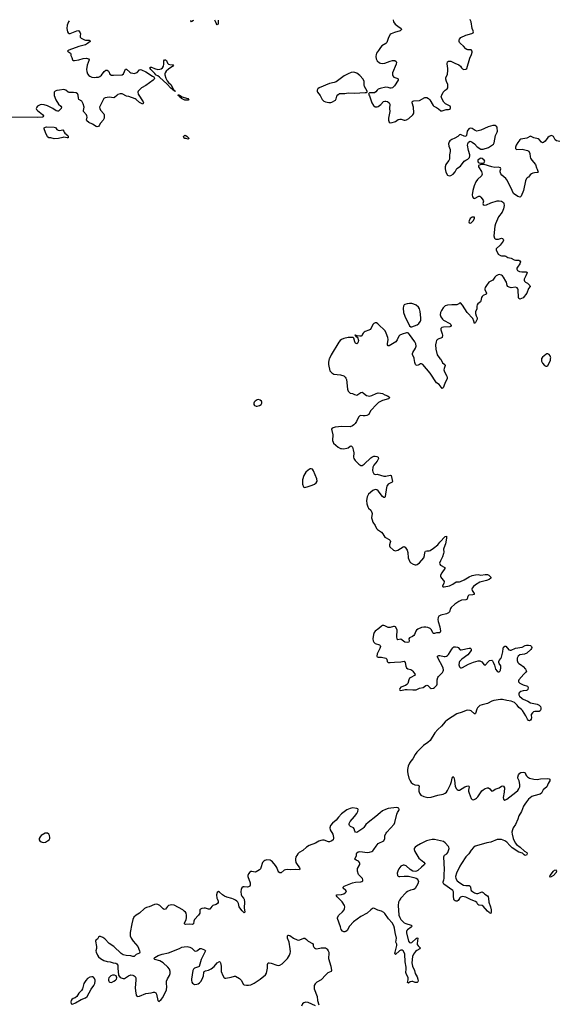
# Model space of a CAD drawing. Header units: inches. Extents: x 1954800 to 2060275, y 904969 to 1016298.
# Tile 75 of 77: x 2036953 to 2046903, y 998042 to 1016272. Entities that reach past the tile are written whole.
import ezdxf

# ---------------------------------------------------------------- set-up
doc = ezdxf.new("R2010")
doc.units = ezdxf.units.IN
doc.header["$MEASUREMENT"] = 0
for name, color, linetype in [('C0030', 7, 'Continuous'), ('C0031', 7, 'Continuous'), ('C0040', 7, 'Continuous'), ('C0041', 7, 'Continuous'), ('C0939', 7, 'Continuous'), ('C0949', 7, 'Continuous')]:
    doc.layers.add(name, color=color, linetype=linetype)

msp = doc.modelspace()

# ---------------------------------------------------------------- linework, layer by layer
at = {"layer": 'C0030', "color": 6, "elevation": 500}
msp.add_lwpolyline([(2037450, 1001213), (2037427, 1001210), (2037353, 1001170), (2037330, 1001143), (2037315, 1001110), (2037315, 1001090), (2037325, 1001070), (2037350, 1001048), (2037390, 1001036), (2037430, 1001042), (2037470, 1001066), (2037496, 1001090), (2037510, 1001110), (2037513, 1001130), (2037506, 1001170), (2037494, 1001190), (2037470, 1001208)], close=True, dxfattribs=at)
at = {"layer": 'C0031', "color": 6, "elevation": 400}
for points in [[(2037871, 1016253), (2037854, 1016230), (2037830, 1016173), (2037823, 1016110), (2037836, 1016050), (2037850, 1016030), (2037870, 1016019), (2037890, 1016017), (2038010, 1016067), (2038030, 1016070), (2038045, 1016065), (2038074, 1016030), (2038080, 1016010), (2038070, 1015970), (2038070, 1015950), (2038094, 1015930), (2038150, 1015899), (2038170, 1015893), (2038241, 1015890), (2038258, 1015878), (2038260, 1015870), (2038210, 1015830), (2038170, 1015806), (2038050, 1015775), (2037860, 1015710), (2037850, 1015702), (2037841, 1015690), (2037891, 1015651), (2037899, 1015639), (2037902, 1015630), (2037898, 1015610), (2037917, 1015570), (2037929, 1015529), (2037950, 1015516), (2037970, 1015517), (2038049, 1015529), (2038130, 1015555), (2038190, 1015557), (2038228, 1015548), (2038241, 1015530), (2038205, 1015430), (2038191, 1015350), (2038194, 1015310), (2038209, 1015270), (2038230, 1015241), (2038250, 1015224), (2038290, 1015208), (2038330, 1015203), (2038370, 1015205), (2038410, 1015210), (2038439, 1015221), (2038470, 1015243), (2038517, 1015310), (2038550, 1015337), (2038570, 1015338), (2038590, 1015327), (2038605, 1015310), (2038624, 1015264), (2038650, 1015247), (2038690, 1015242), (2038848, 1015252), (2038877, 1015270), (2038910, 1015358), (2038930, 1015356), (2038990, 1015298), (2039010, 1015288), (2039050, 1015279), (2039070, 1015278), (2039110, 1015286), (2039130, 1015297), (2039170, 1015344), (2039190, 1015350), (2039210, 1015346), (2039290, 1015306), (2039410, 1015226), (2039435, 1015215), (2039444, 1015204), (2039446, 1015190), (2039442, 1015170), (2039421, 1015150), (2039290, 1015056), (2039206, 1015010), (2039147, 1014950), (2039141, 1014930), (2039149, 1014890), (2039238, 1014750), (2039242, 1014730), (2039232, 1014708), (2039170, 1014736), (2039112, 1014792), (2039090, 1014805), (2038972, 1014848), (2038930, 1014858), (2038850, 1014898), (2038810, 1014898), (2038770, 1014884), (2038749, 1014871), (2038710, 1014832), (2038693, 1014827), (2038610, 1014839), (2038533, 1014827), (2038510, 1014812), (2038446, 1014690), (2038433, 1014650), (2038436, 1014630), (2038450, 1014594), (2038511, 1014530), (2038518, 1014510), (2038515, 1014450), (2038501, 1014410), (2038450, 1014356), (2038427, 1014313), (2038410, 1014294), (2038390, 1014290), (2038370, 1014294), (2038298, 1014338), (2038230, 1014368), (2038198, 1014398), (2038192, 1014410), (2038201, 1014470), (2038198, 1014490), (2038189, 1014510), (2038137, 1014570), (2038134, 1014590), (2038145, 1014650), (2038130, 1014712), (2038103, 1014763), (2038050, 1014797), (2038042, 1014822), (2038035, 1014875), (2038030, 1014890), (2038021, 1014901), (2037996, 1014916), (2037950, 1014926), (2037870, 1014922), (2037850, 1014928), (2037810, 1014965), (2037790, 1014975), (2037770, 1014978), (2037691, 1014969), (2037641, 1014959), (2037612, 1014948), (2037593, 1014927), (2037590, 1014910), (2037593, 1014870), (2037623, 1014790), (2037671, 1014710), (2037714, 1014670), (2037725, 1014650), (2037722, 1014630), (2037670, 1014580), (2037650, 1014577), (2037630, 1014585), (2037569, 1014630), (2037470, 1014674), (2037407, 1014693), (2037350, 1014699), (2037330, 1014695), (2037284, 1014670), (2037268, 1014652), (2037261, 1014630), (2037267, 1014610), (2037281, 1014590), (2037374, 1014514), (2037393, 1014490), (2037389, 1014471), (2037373, 1014467), (2037290, 1014463), (2035790, 1014471)], [(2040000, 1014789), (2039950, 1014810), (2039903, 1014850), (2039900, 1014860), (2039887, 1014870), (2039890, 1014884), (2039895, 1014875), (2039910, 1014874), (2039963, 1014843), (2040000, 1014831)], [(2040000, 1014077), (2039998, 1014078), (2039987, 1014107), (2039990, 1014116), (2040000, 1014124)]]:
    msp.add_lwpolyline(points, dxfattribs=at)
for points in [[(2039829, 1014949), (2039810, 1014949), (2039805, 1014965), (2039790, 1014968), (2039782, 1014982), (2039750, 1015007), (2039681, 1015081), (2039541, 1015210), (2039510, 1015233), (2039482, 1015242), (2039471, 1015251), (2039457, 1015277), (2039381, 1015350), (2039368, 1015370), (2039369, 1015391), (2039390, 1015392), (2039446, 1015366), (2039510, 1015349), (2039550, 1015353), (2039570, 1015361), (2039598, 1015382), (2039615, 1015410), (2039623, 1015450), (2039620, 1015510), (2039632, 1015528), (2039650, 1015527), (2039670, 1015516), (2039689, 1015470), (2039709, 1015449), (2039730, 1015441), (2039795, 1015435), (2039800, 1015430), (2039785, 1015410), (2039705, 1015355), (2039664, 1015316), (2039646, 1015290), (2039639, 1015270), (2039638, 1015250), (2039657, 1015190), (2039682, 1015142), (2039709, 1015109), (2039753, 1015073), (2039802, 1014982), (2039814, 1014970), (2039812, 1014952), (2039828, 1014952)], [(2039829, 1014949), (2039830, 1014942), (2039829, 1014949)], [(2037690, 1014223), (2037750, 1014235), (2037771, 1014211), (2037777, 1014190), (2037789, 1014169), (2037843, 1014130), (2037853, 1014110), (2037850, 1014087), (2037830, 1014085), (2037770, 1014095), (2037750, 1014093), (2037670, 1014070), (2037590, 1014067), (2037530, 1014082), (2037490, 1014084), (2037470, 1014105), (2037430, 1014185), (2037404, 1014250), (2037408, 1014272), (2037430, 1014285), (2037450, 1014288), (2037590, 1014285), (2037615, 1014275), (2037641, 1014241), (2037666, 1014226)]]:
    msp.add_lwpolyline(points, close=True, dxfattribs=at)
at = {"layer": 'C0040', "color": 6}
for points, elevation in [([(2042684, 1010000), (2042679, 1009990), (2042668, 1009930), (2042670, 1009890), (2042696, 1009770), (2042730, 1009733), (2042770, 1009707), (2042890, 1009696), (2042950, 1009676), (2042976, 1009656), (2042992, 1009632), (2042999, 1009610), (2043021, 1009430), (2043035, 1009395), (2043055, 1009370), (2043070, 1009360), (2043111, 1009350), (2043151, 1009330), (2043190, 1009323), (2043210, 1009332), (2043270, 1009372), (2043290, 1009375), (2043310, 1009366), (2043348, 1009330), (2043370, 1009316), (2043405, 1009305), (2043430, 1009304), (2043470, 1009315), (2043550, 1009354), (2043590, 1009361), (2043630, 1009359), (2043670, 1009350), (2043710, 1009329), (2043762, 1009310), (2043790, 1009290), (2043800, 1009270), (2043779, 1009250), (2043670, 1009223), (2043597, 1009183), (2043544, 1009136), (2043463, 1009050), (2043448, 1009030), (2043415, 1008965), (2043405, 1008955), (2043377, 1008943), (2043350, 1008938), (2043310, 1008939), (2043270, 1008945), (2043250, 1008939), (2043224, 1008910), (2043187, 1008830), (2043164, 1008796), (2043140, 1008770), (2043110, 1008750), (2043070, 1008737), (2042917, 1008743), (2042790, 1008730), (2042739, 1008710), (2042727, 1008690), (2042748, 1008588), (2042744, 1008484), (2042753, 1008450), (2042764, 1008430), (2042850, 1008356), (2042890, 1008335), (2042910, 1008330), (2042950, 1008328), (2043010, 1008338), (2043030, 1008347), (2043070, 1008378), (2043090, 1008383), (2043110, 1008357), (2043128, 1008308), (2043136, 1008250), (2043132, 1008172), (2043137, 1008150), (2043162, 1008110), (2043230, 1008042), (2043270, 1008021), (2043290, 1008021), (2043310, 1008029), (2043330, 1008043), (2043450, 1008161), (2043470, 1008175), (2043510, 1008191), (2043530, 1008191), (2043562, 1008182), (2043588, 1008170), (2043593, 1008150), (2043570, 1008101), (2043510, 1008024), (2043492, 1007990), (2043485, 1007925), (2043490, 1007899), (2043506, 1007866), (2043530, 1007854), (2043570, 1007855), (2043690, 1007822), (2043730, 1007823), (2043810, 1007840), (2043830, 1007830), (2043856, 1007724), (2043848, 1007710), (2043810, 1007694), (2043775, 1007670), (2043750, 1007638), (2043740, 1007610), (2043716, 1007444), (2043710, 1007425), (2043690, 1007427), (2043670, 1007444), (2043590, 1007552), (2043564, 1007570), (2043530, 1007576), (2043490, 1007554), (2043410, 1007486), (2043383, 1007437), (2043373, 1007370), (2043378, 1007310), (2043397, 1007250), (2043410, 1007229), (2043449, 1007189), (2043471, 1007150), (2043475, 1007130), (2043467, 1007047), (2043474, 1007010), (2043491, 1006970), (2043530, 1006910), (2043558, 1006850), (2043573, 1006833), (2043650, 1006783), (2043676, 1006750), (2043710, 1006694), (2043722, 1006682), (2043793, 1006650), (2043811, 1006631), (2043815, 1006610), (2043812, 1006590), (2043796, 1006550), (2043795, 1006530), (2043801, 1006510), (2043869, 1006449), (2043910, 1006436), (2043950, 1006450), (2044050, 1006512), (2044070, 1006519), (2044088, 1006508), (2044124, 1006450), (2044134, 1006410), (2044144, 1006310), (2044176, 1006236), (2044190, 1006217), (2044233, 1006193), (2044270, 1006179), (2044290, 1006178), (2044310, 1006185), (2044350, 1006218), (2044430, 1006306), (2044448, 1006350), (2044453, 1006410), (2044466, 1006434), (2044490, 1006440), (2044530, 1006439), (2044550, 1006446), (2044612, 1006488), (2044692, 1006548), (2044730, 1006598), (2044830, 1006704), (2044850, 1006707), (2044853, 1006673), (2044833, 1006567), (2044803, 1006490), (2044799, 1006470), (2044804, 1006416), (2044800, 1006390), (2044778, 1006330), (2044739, 1006250), (2044725, 1006210), (2044727, 1006190), (2044743, 1006170), (2044820, 1006130), (2044820, 1006110), (2044764, 1006030), (2044743, 1005990), (2044741, 1005970), (2044747, 1005950), (2044759, 1005930), (2044800, 1005890), (2044808, 1005870), (2044804, 1005836), (2044776, 1005790), (2044780, 1005780), (2044791, 1005771), (2044811, 1005771), (2044905, 1005790), (2044970, 1005821), (2045030, 1005863), (2045090, 1005864), (2045111, 1005869), (2045180, 1005900), (2045270, 1005956), (2045330, 1005980), (2045390, 1005995), (2045438, 1005998), (2045490, 1005989), (2045570, 1005999), (2045610, 1005999), (2045635, 1005990), (2045671, 1005950), (2045670, 1005930), (2045645, 1005910), (2045590, 1005887), (2045470, 1005858), (2045390, 1005810), (2045350, 1005776), (2045328, 1005750), (2045320, 1005730), (2045325, 1005705), (2045363, 1005650), (2045363, 1005630), (2045338, 1005622), (2045265, 1005615), (2045252, 1005608), (2045245, 1005595), (2045237, 1005550), (2045230, 1005540), (2045208, 1005532), (2045130, 1005523), (2045079, 1005501), (2045008, 1005450), (2044940, 1005390), (2044926, 1005370), (2044908, 1005310), (2044890, 1005290), (2044850, 1005272), (2044750, 1005250), (2044713, 1005227), (2044699, 1005201), (2044694, 1005166), (2044697, 1005130), (2044726, 1005030), (2044740, 1004950), (2044737, 1004930), (2044730, 1004922), (2044710, 1004918), (2044670, 1004920), (2044630, 1004907), (2044610, 1004906), (2044599, 1004919), (2044576, 1004976), (2044550, 1005002), (2044510, 1005018), (2044470, 1005026), (2044430, 1005026), (2044390, 1005019), (2044322, 1004990), (2044295, 1004970), (2044283, 1004950), (2044262, 1004890), (2044248, 1004872), (2044225, 1004855), (2044167, 1004830), (2044156, 1004810), (2044162, 1004770), (2044156, 1004750), (2044130, 1004739), (2044080, 1004750), (2044010, 1004802), (2043953, 1004793), (2043942, 1004802), (2043932, 1004850), (2043938, 1004970), (2043935, 1004990), (2043911, 1005030), (2043890, 1005039), (2043870, 1005038), (2043810, 1005017), (2043790, 1005016), (2043770, 1005021), (2043710, 1005049), (2043690, 1005054), (2043670, 1005054), (2043650, 1005045), (2043602, 1004998), (2043531, 1004949), (2043514, 1004926), (2043501, 1004890), (2043490, 1004810), (2043494, 1004770), (2043507, 1004747), (2043530, 1004725), (2043615, 1004695), (2043625, 1004685), (2043630, 1004670), (2043621, 1004630), (2043569, 1004530), (2043561, 1004490), (2043570, 1004476), (2043590, 1004470), (2043650, 1004469), (2043728, 1004448), (2043748, 1004430), (2043755, 1004390), (2043772, 1004370), (2043809, 1004369), (2043890, 1004380), (2044010, 1004386), (2044070, 1004394), (2044090, 1004370), (2044100, 1004300), (2044112, 1004272), (2044136, 1004256), (2044190, 1004241), (2044210, 1004230), (2044230, 1004210), (2044273, 1004150), (2044262, 1004130), (2044190, 1004096), (2044170, 1004081), (2044154, 1004050), (2044137, 1003983), (2044119, 1003961), (2044094, 1003946), (2044010, 1003913), (2043986, 1003890), (2043981, 1003870), (2043990, 1003859), (2044010, 1003853), (2044090, 1003870), (2044127, 1003873), (2044230, 1003864), (2044290, 1003866), (2044350, 1003894), (2044418, 1003910), (2044470, 1003945), (2044490, 1003953), (2044510, 1003948), (2044550, 1003903), (2044570, 1003892), (2044610, 1003898), (2044633, 1003910), (2044671, 1003949), (2044681, 1003970), (2044681, 1004050), (2044689, 1004090), (2044706, 1004114), (2044777, 1004183), (2044791, 1004209), (2044795, 1004230), (2044788, 1004270), (2044683, 1004470), (2044686, 1004490), (2044710, 1004502), (2044730, 1004503), (2044810, 1004483), (2044830, 1004481), (2044850, 1004486), (2044870, 1004498), (2044890, 1004519), (2044950, 1004618), (2044970, 1004642), (2044990, 1004658), (2045021, 1004661), (2045055, 1004655), (2045070, 1004647), (2045107, 1004607), (2045123, 1004603), (2045270, 1004639), (2045295, 1004635), (2045304, 1004630), (2045310, 1004618), (2045312, 1004610), (2045306, 1004590), (2045250, 1004514), (2045135, 1004430), (2045094, 1004390), (2045084, 1004370), (2045078, 1004330), (2045090, 1004290), (2045110, 1004274), (2045130, 1004273), (2045150, 1004281), (2045260, 1004340), (2045350, 1004377), (2045438, 1004402), (2045470, 1004401), (2045505, 1004385), (2045550, 1004325), (2045570, 1004319), (2045630, 1004391), (2045650, 1004408), (2045690, 1004413), (2045703, 1004403), (2045717, 1004377), (2045741, 1004321), (2045752, 1004270), (2045762, 1004250), (2045790, 1004213), (2045810, 1004197), (2045830, 1004199), (2045845, 1004215), (2045853, 1004230), (2045861, 1004270), (2045856, 1004310), (2045827, 1004350), (2045818, 1004370), (2045818, 1004390), (2045827, 1004410), (2045858, 1004442), (2045873, 1004467), (2045895, 1004570), (2045900, 1004630), (2045910, 1004653), (2045930, 1004674), (2045950, 1004672), (2046006, 1004606), (2046030, 1004597), (2046050, 1004600), (2046130, 1004635), (2046250, 1004653), (2046310, 1004686), (2046330, 1004692), (2046368, 1004692), (2046405, 1004685), (2046425, 1004670), (2046430, 1004650), (2046427, 1004630), (2046416, 1004610), (2046338, 1004542), (2046294, 1004526), (2046207, 1004513), (2046179, 1004490), (2046160, 1004450), (2046159, 1004410), (2046171, 1004371), (2046192, 1004352), (2046242, 1004322), (2046274, 1004294), (2046312, 1004250), (2046333, 1004210), (2046323, 1004190), (2046285, 1004155), (2046190, 1004050), (2046182, 1004030), (2046183, 1004010), (2046208, 1003990), (2046270, 1003955), (2046350, 1003933), (2046363, 1003910), (2046356, 1003870), (2046344, 1003856), (2046330, 1003850), (2046270, 1003845), (2046230, 1003834), (2046200, 1003810), (2046190, 1003790), (2046191, 1003770), (2046203, 1003750), (2046250, 1003705), (2046272, 1003690), (2046355, 1003655), (2046410, 1003625), (2046530, 1003601), (2046570, 1003583), (2046590, 1003557), (2046597, 1003530), (2046597, 1003503), (2046586, 1003474), (2046570, 1003463), (2046526, 1003466), (2046490, 1003463), (2046465, 1003455), (2046441, 1003439), (2046421, 1003410), (2046418, 1003390), (2046423, 1003350), (2046419, 1003321), (2046410, 1003301), (2046390, 1003288), (2046370, 1003298), (2046350, 1003320), (2046323, 1003383), (2046260, 1003480), (2046241, 1003501), (2046190, 1003539), (2046159, 1003579), (2046110, 1003630), (2046050, 1003655), (2045968, 1003668), (2045890, 1003685), (2045850, 1003688), (2045731, 1003669), (2045690, 1003653), (2045611, 1003609), (2045510, 1003590), (2045470, 1003573), (2045450, 1003558), (2045429, 1003531), (2045416, 1003504), (2045390, 1003424), (2045380, 1003420), (2045370, 1003418), (2045310, 1003474), (2045290, 1003484), (2045250, 1003490), (2045217, 1003483), (2045141, 1003450), (2045042, 1003418), (2044870, 1003310), (2044826, 1003274), (2044758, 1003190), (2044690, 1003131), (2044634, 1003070), (2044550, 1002929), (2044509, 1002891), (2044424, 1002836), (2044365, 1002770), (2044304, 1002710), (2044272, 1002670), (2044232, 1002588), (2044193, 1002547), (2044168, 1002510), (2044144, 1002450), (2044128, 1002390), (2044128, 1002350), (2044134, 1002310), (2044157, 1002230), (2044177, 1002177), (2044197, 1002150), (2044230, 1002123), (2044268, 1002108), (2044330, 1002102), (2044349, 1002090), (2044339, 1002030), (2044341, 1001990), (2044353, 1001950), (2044376, 1001916), (2044430, 1001890), (2044510, 1001872), (2044570, 1001879), (2044690, 1001917), (2044790, 1001936), (2044830, 1001953), (2044850, 1001972), (2044870, 1002001), (2044925, 1002115), (2044946, 1002170), (2044958, 1002230), (2044970, 1002263), (2044990, 1002242), (2045003, 1002190), (2045012, 1002072), (2045037, 1002030), (2045050, 1002017), (2045070, 1002007), (2045090, 1002009), (2045190, 1002067), (2045245, 1002085), (2045263, 1002083), (2045272, 1002070), (2045260, 1002010), (2045260, 1001990), (2045270, 1001954), (2045310, 1001851), (2045330, 1001836), (2045350, 1001830), (2045390, 1001846), (2045410, 1001862), (2045430, 1001882), (2045505, 1001995), (2045530, 1002015), (2045570, 1002037), (2045610, 1002052), (2045630, 1002048), (2045652, 1002032), (2045678, 1001998), (2045690, 1001991), (2045710, 1001996), (2045752, 1002028), (2045830, 1002052), (2045870, 1002081), (2045890, 1002090), (2045910, 1002083), (2045923, 1002050), (2045921, 1001970), (2045904, 1001870), (2045910, 1001838), (2045930, 1001821), (2045970, 1001838), (2046137, 1001970), (2046170, 1002000), (2046193, 1002030), (2046210, 1002070), (2046209, 1002110), (2046197, 1002177), (2046175, 1002230), (2046172, 1002250), (2046187, 1002293), (2046210, 1002319), (2046230, 1002333), (2046270, 1002342), (2046297, 1002337), (2046310, 1002325), (2046320, 1002290), (2046332, 1002272), (2046350, 1002253), (2046390, 1002230), (2046468, 1002208), (2046530, 1002206), (2046590, 1002215), (2046730, 1002224), (2046755, 1002215), (2046770, 1002190), (2046732, 1002130), (2046708, 1002070), (2046644, 1002016), (2046610, 1001950), (2046587, 1001933), (2046470, 1001904), (2046430, 1001887), (2046370, 1001841), (2046330, 1001792), (2046300, 1001750), (2046279, 1001710), (2046238, 1001610), (2046190, 1001530), (2046175, 1001470), (2046130, 1001371), (2046089, 1001310), (2046072, 1001270), (2046063, 1001230), (2046066, 1001190), (2046088, 1001110), (2046126, 1001030), (2046150, 1001001), (2046214, 1000954), (2046298, 1000878), (2046340, 1000850), (2046348, 1000830), (2046330, 1000801), (2046310, 1000797), (2046290, 1000808), (2046259, 1000839), (2046190, 1000862), (2046070, 1000939), (2046022, 1000982), (2045970, 1001044), (2045934, 1001070), (2045868, 1001092), (2045830, 1001095), (2045790, 1001091), (2045676, 1001044), (2045596, 1001030), (2045410, 1000979), (2045386, 1000970), (2045353, 1000947), (2045306, 1000894), (2045268, 1000830), (2045212, 1000770), (2045128, 1000650), (2045099, 1000601), (2045039, 1000470), (2045021, 1000410), (2045026, 1000370), (2045052, 1000330), (2045097, 1000290), (2045170, 1000250), (2045210, 1000241), (2045270, 1000240), (2045292, 1000232), (2045298, 1000210), (2045300, 1000170), (2045310, 1000150), (2045332, 1000130), (2045370, 1000108), (2045410, 1000096), (2045430, 1000097), (2045510, 1000122), (2045530, 1000113), (2045561, 1000081), (2045610, 1000050), (2045622, 1000030), (2045627, 1000000)], 500), ([(2044732, 1010000), (2044745, 1009985), (2044781, 1009921), (2044820, 1009890), (2044830, 1009870), (2044807, 1009813), (2044804, 1009790), (2044816, 1009750), (2044860, 1009670), (2044865, 1009650), (2044862, 1009630), (2044821, 1009539), (2044790, 1009453), (2044770, 1009445), (2044715, 1009515), (2044670, 1009550), (2044549, 1009730), (2044415, 1009890), (2044390, 1009902), (2044370, 1009899), (2044350, 1009890), (2044330, 1009873), (2044310, 1009867), (2044290, 1009874), (2044278, 1009890), (2044264, 1009924), (2044253, 1010000)], 500), ([(2046613, 1010000), (2046608, 1009972), (2046610, 1009950), (2046628, 1009910), (2046666, 1009870), (2046690, 1009857), (2046710, 1009856), (2046730, 1009864), (2046775, 1009970), (2046780, 1010000)], 600), ([(2042859, 1000000), (2042827, 1000030), (2042814, 1000050), (2042819, 1000070), (2042910, 1000076), (2042953, 1000090), (2042986, 1000110), (2042999, 1000130), (2042987, 1000150), (2042941, 1000190), (2042937, 1000210), (2042959, 1000230), (2043110, 1000289), (2043170, 1000302), (2043270, 1000307), (2043286, 1000314), (2043301, 1000330), (2043305, 1000350), (2043297, 1000370), (2043226, 1000446), (2043205, 1000505), (2043206, 1000554), (2043246, 1000630), (2043248, 1000650), (2043242, 1000670), (2043222, 1000690), (2043183, 1000710), (2043158, 1000730), (2043163, 1000750), (2043185, 1000790), (2043189, 1000830), (2043194, 1000846), (2043215, 1000865), (2043250, 1000872), (2043390, 1000854), (2043430, 1000858), (2043468, 1000872), (2043490, 1000886), (2043510, 1000906), (2043550, 1000972), (2043590, 1001022), (2043610, 1001035), (2043670, 1001054), (2043690, 1001070), (2043713, 1001110), (2043714, 1001170), (2043734, 1001210), (2043750, 1001232), (2043819, 1001301), (2043881, 1001379), (2043898, 1001410), (2043936, 1001564), (2043948, 1001592), (2043973, 1001630), (2043978, 1001650), (2043970, 1001671), (2043950, 1001683), (2043930, 1001687), (2043770, 1001666), (2043721, 1001650), (2043670, 1001624), (2043623, 1001590), (2043543, 1001517), (2043400, 1001410), (2043359, 1001370), (2043322, 1001318), (2043302, 1001298), (2043190, 1001226), (2043168, 1001230), (2043157, 1001250), (2043146, 1001290), (2043131, 1001310), (2043074, 1001334), (2043055, 1001350), (2043048, 1001370), (2043051, 1001390), (2043071, 1001430), (2043150, 1001519), (2043190, 1001577), (2043210, 1001614), (2043217, 1001650), (2043210, 1001659), (2043190, 1001666), (2043110, 1001677), (2043070, 1001670), (2043010, 1001641), (2042910, 1001567), (2042854, 1001510), (2042813, 1001450), (2042742, 1001398), (2042705, 1001350), (2042695, 1001310), (2042697, 1001270), (2042750, 1001190), (2042763, 1001130), (2042763, 1001110), (2042753, 1001090), (2042732, 1001068), (2042690, 1001049), (2042670, 1001051), (2042590, 1001082), (2042558, 1001082), (2042525, 1001075), (2042490, 1001062), (2042430, 1001028), (2042310, 1000984), (2042262, 1000950), (2042195, 1000890), (2042128, 1000850), (2042104, 1000830), (2042081, 1000799), (2042066, 1000770), (2042056, 1000730), (2042057, 1000710), (2042066, 1000670), (2042075, 1000650), (2042130, 1000570), (2042137, 1000550), (2042130, 1000530), (2042050, 1000536), (2041970, 1000530), (2041910, 1000537), (2041870, 1000534), (2041850, 1000525), (2041790, 1000475), (2041770, 1000474), (2041750, 1000490), (2041737, 1000510), (2041713, 1000573), (2041690, 1000612), (2041630, 1000682), (2041610, 1000699), (2041590, 1000710), (2041530, 1000717), (2041490, 1000704), (2041470, 1000692), (2041448, 1000670), (2041416, 1000570), (2041407, 1000550), (2041390, 1000535), (2041330, 1000493), (2041312, 1000488), (2041250, 1000502), (2041230, 1000500), (2041210, 1000487), (2041185, 1000455), (2041177, 1000430), (2041177, 1000410), (2041220, 1000290), (2041218, 1000250), (2041210, 1000227), (2041190, 1000216), (2041170, 1000212), (2041110, 1000218), (2041090, 1000215), (2041064, 1000196), (2041050, 1000170), (2041048, 1000130), (2041053, 1000070), (2041065, 1000045), (2041096, 1000010), (2041100, 1000000)], 500), ([(2044986, 1000000), (2044982, 1000030), (2044983, 1000123), (2044971, 1000150), (2044805, 1000265), (2044790, 1000290), (2044789, 1000310), (2044806, 1000350), (2044810, 1000370), (2044808, 1000450), (2044817, 1000537), (2044806, 1000774), (2044810, 1000790), (2044818, 1000802), (2044857, 1000830), (2044875, 1000850), (2044892, 1000890), (2044900, 1000930), (2044898, 1000950), (2044890, 1000964), (2044830, 1001030), (2044796, 1001056), (2044630, 1001093), (2044590, 1001092), (2044530, 1001083), (2044484, 1001070), (2044370, 1001016), (2044299, 1000970), (2044273, 1000950), (2044255, 1000930), (2044252, 1000910), (2044268, 1000870), (2044343, 1000750), (2044435, 1000675), (2044449, 1000650), (2044445, 1000630), (2044438, 1000622), (2044390, 1000584), (2044323, 1000517), (2044295, 1000505), (2044270, 1000501), (2044227, 1000507), (2044178, 1000538), (2044106, 1000606), (2044070, 1000620), (2044050, 1000619), (2044010, 1000599), (2043970, 1000551), (2043950, 1000510), (2043942, 1000470), (2043946, 1000430), (2043956, 1000416), (2043970, 1000408), (2043987, 1000407), (2044070, 1000417), (2044150, 1000413), (2044250, 1000390), (2044290, 1000376), (2044310, 1000363), (2044324, 1000344), (2044334, 1000314), (2044322, 1000270), (2044274, 1000186), (2044250, 1000171), (2044185, 1000155), (2044128, 1000132), (2044103, 1000110), (2044003, 1000000)], 500), ([(2040878, 1000000), (2040786, 1000026), (2040743, 1000043), (2040707, 1000067), (2040650, 1000119), (2040630, 1000129), (2040606, 1000110), (2040593, 1000070), (2040603, 1000010), (2040607, 1000000)], 500), ([(2045259, 1000000), (2045210, 1000024), (2045150, 1000036), (2045112, 1000028), (2045093, 1000007), (2045090, 1000000)], 500)]:
    msp.add_lwpolyline(points, dxfattribs=dict(at, elevation=elevation))
at = {"layer": 'C0040', "color": 6, "elevation": 500}
for points in [[(2041370, 1009238), (2041350, 1009236), (2041311, 1009210), (2041295, 1009190), (2041288, 1009170), (2041288, 1009150), (2041299, 1009130), (2041330, 1009118), (2041350, 1009117), (2041390, 1009127), (2041424, 1009150), (2041435, 1009170), (2041435, 1009190), (2041426, 1009210), (2041404, 1009230)], [(2042350, 1007959), (2042330, 1007956), (2042290, 1007934), (2042247, 1007893), (2042211, 1007830), (2042189, 1007750), (2042185, 1007710), (2042187, 1007670), (2042204, 1007624), (2042210, 1007618), (2042230, 1007612), (2042290, 1007629), (2042367, 1007653), (2042407, 1007670), (2042443, 1007697), (2042460, 1007730), (2042452, 1007770), (2042390, 1007919), (2042370, 1007951)], [(2046770, 1000398), (2046765, 1000405), (2046773, 1000430), (2046830, 1000510), (2046850, 1000524), (2046871, 1000531), (2046887, 1000510), (2046879, 1000481), (2046830, 1000427), (2046790, 1000403)]]:
    msp.add_lwpolyline(points, close=True, dxfattribs=at)
at = {"layer": 'C0041', "color": 6}
for points, elevation in [([(2040171, 1016260), (2040159, 1016250), (2040130, 1016235), (2040120, 1016250), (2040119, 1016260)], 400), ([(2040628, 1016262), (2040627, 1016193), (2040620, 1016180), (2040610, 1016177), (2040590, 1016206), (2040578, 1016238), (2040563, 1016262)], 400), ([(2043868, 1016272), (2043873, 1016230), (2043900, 1016190), (2043950, 1016150), (2044013, 1016110), (2044020, 1016090), (2043995, 1016065), (2043890, 1016037), (2043830, 1016012), (2043810, 1015997), (2043778, 1015942), (2043746, 1015850), (2043728, 1015830), (2043658, 1015790), (2043630, 1015758), (2043596, 1015704), (2043555, 1015650), (2043548, 1015630), (2043544, 1015590), (2043550, 1015550), (2043568, 1015510), (2043610, 1015475), (2043630, 1015465), (2043670, 1015461), (2043710, 1015466), (2043810, 1015506), (2043850, 1015515), (2043894, 1015514), (2043919, 1015499), (2043926, 1015486), (2043922, 1015450), (2043856, 1015290), (2043850, 1015250), (2043858, 1015230), (2043877, 1015210), (2043936, 1015190), (2043957, 1015177), (2043960, 1015170), (2043958, 1015150), (2043893, 1015047), (2043873, 1015027), (2043850, 1015012), (2043830, 1015005), (2043810, 1015004), (2043770, 1015016), (2043730, 1015020), (2043622, 1014998), (2043590, 1014986), (2043570, 1014970), (2043543, 1014937), (2043520, 1014920), (2043496, 1014916), (2043425, 1014915), (2043412, 1014908), (2043411, 1014890), (2043425, 1014865), (2043472, 1014732), (2043502, 1014682), (2043530, 1014661), (2043570, 1014656), (2043590, 1014662), (2043639, 1014701), (2043685, 1014755), (2043710, 1014766), (2043730, 1014766), (2043759, 1014759), (2043794, 1014734), (2043805, 1014710), (2043795, 1014630), (2043802, 1014570), (2043778, 1014450), (2043776, 1014410), (2043790, 1014375), (2043810, 1014364), (2043849, 1014369), (2043890, 1014381), (2043910, 1014389), (2043958, 1014422), (2043990, 1014433), (2044012, 1014432), (2044070, 1014414), (2044090, 1014413), (2044110, 1014417), (2044158, 1014442), (2044230, 1014510), (2044242, 1014530), (2044246, 1014550), (2044240, 1014650), (2044216, 1014730), (2044217, 1014750), (2044230, 1014761), (2044250, 1014769), (2044350, 1014776), (2044450, 1014829), (2044470, 1014832), (2044490, 1014829), (2044522, 1014810), (2044542, 1014790), (2044604, 1014684), (2044621, 1014670), (2044668, 1014648), (2044704, 1014624), (2044750, 1014585), (2044770, 1014585), (2044849, 1014611), (2044890, 1014611), (2044910, 1014616), (2044929, 1014630), (2044929, 1014650), (2044919, 1014670), (2044834, 1014714), (2044805, 1014745), (2044768, 1014810), (2044755, 1014850), (2044763, 1014877), (2044790, 1014930), (2044830, 1014966), (2044866, 1014990), (2044878, 1015010), (2044877, 1015070), (2044850, 1015130), (2044840, 1015170), (2044843, 1015197), (2044870, 1015262), (2044880, 1015330), (2044879, 1015370), (2044867, 1015453), (2044869, 1015490), (2044890, 1015504), (2044930, 1015504), (2045005, 1015465), (2045079, 1015439), (2045110, 1015411), (2045130, 1015378), (2045150, 1015361), (2045171, 1015351), (2045210, 1015356), (2045229, 1015371), (2045282, 1015558), (2045318, 1015630), (2045327, 1015670), (2045327, 1015690), (2045311, 1015711), (2045250, 1015713), (2045230, 1015719), (2045210, 1015733), (2045170, 1015781), (2045110, 1015830), (2045095, 1015850), (2045087, 1015870), (2045087, 1015890), (2045093, 1015910), (2045120, 1015940), (2045210, 1015988), (2045324, 1016016), (2045349, 1016030), (2045353, 1016050), (2045344, 1016064), (2045326, 1016110), (2045312, 1016232), (2045290, 1016270), (2045287, 1016272)], 500), ([(2040000, 1014831), (2040067, 1014810), (2040084, 1014790), (2040070, 1014783), (2040050, 1014780), (2040010, 1014784), (2040000, 1014789)], 400), ([(2040000, 1014124), (2040010, 1014131), (2040030, 1014127), (2040054, 1014110), (2040090, 1014070), (2040070, 1014062), (2040031, 1014071), (2040010, 1014071), (2040000, 1014077)], 400), ([(2046950, 1014014), (2046888, 1014028), (2046865, 1014045), (2046830, 1014107), (2046810, 1014123), (2046790, 1014127), (2046750, 1014110), (2046730, 1014091), (2046679, 1014021), (2046650, 1013997), (2046630, 1013995), (2046610, 1014005), (2046570, 1014053), (2046550, 1014066), (2046467, 1014087), (2046410, 1014113), (2046339, 1014081), (2046230, 1014059), (2046210, 1014045), (2046170, 1013999), (2046141, 1013950), (2046127, 1013910), (2046127, 1013887), (2046150, 1013867), (2046250, 1013872), (2046350, 1013850), (2046375, 1013835), (2046395, 1013795), (2046399, 1013730), (2046407, 1013710), (2046430, 1013670), (2046497, 1013590), (2046516, 1013530), (2046530, 1013506), (2046550, 1013450), (2046539, 1013441), (2046484, 1013436), (2046451, 1013429), (2046424, 1013416), (2046401, 1013399), (2046370, 1013358), (2046350, 1013350), (2046330, 1013330), (2046314, 1013290), (2046277, 1013110), (2046234, 1013006), (2046230, 1012997), (2046213, 1012987), (2046170, 1013001), (2046093, 1013053), (2046084, 1013064), (2046048, 1013150), (2045970, 1013304), (2045950, 1013330), (2045876, 1013396), (2045859, 1013419), (2045847, 1013453), (2045847, 1013473), (2045858, 1013510), (2045853, 1013530), (2045810, 1013540), (2045750, 1013538), (2045690, 1013546), (2045550, 1013588), (2045474, 1013586), (2045447, 1013570), (2045442, 1013550), (2045499, 1013459), (2045513, 1013410), (2045498, 1013382), (2045424, 1013316), (2045393, 1013267), (2045364, 1013196), (2045337, 1013110), (2045326, 1013030), (2045332, 1012990), (2045350, 1012965), (2045370, 1012963), (2045450, 1013004), (2045470, 1013005), (2045490, 1012988), (2045533, 1012930), (2045536, 1012910), (2045527, 1012870), (2045530, 1012852), (2045550, 1012840), (2045590, 1012847), (2045670, 1012881), (2045790, 1012920), (2045830, 1012919), (2045870, 1012910), (2045908, 1012888), (2045915, 1012870), (2045919, 1012830), (2045910, 1012770), (2045882, 1012710), (2045816, 1012624), (2045759, 1012490), (2045749, 1012451), (2045730, 1012270), (2045742, 1012230), (2045755, 1012215), (2045768, 1012208), (2045813, 1012207), (2045870, 1012226), (2045890, 1012221), (2045899, 1012210), (2045905, 1012190), (2045904, 1012170), (2045843, 1012097), (2045770, 1012030), (2045770, 1012010), (2045810, 1011933), (2045850, 1011906), (2045870, 1011898), (2045930, 1011897), (2045950, 1011892), (2045990, 1011872), (2046050, 1011856), (2046105, 1011825), (2046130, 1011817), (2046190, 1011817), (2046212, 1011810), (2046222, 1011790), (2046218, 1011770), (2046209, 1011750), (2046166, 1011690), (2046156, 1011670), (2046154, 1011650), (2046167, 1011627), (2046206, 1011610), (2046245, 1011605), (2046326, 1011606), (2046339, 1011599), (2046343, 1011590), (2046339, 1011570), (2046322, 1011530), (2046288, 1011470), (2046287, 1011450), (2046297, 1011430), (2046313, 1011413), (2046350, 1011393), (2046379, 1011370), (2046396, 1011350), (2046401, 1011330), (2046370, 1011293), (2046339, 1011210), (2046270, 1011122), (2046210, 1011098), (2046190, 1011113), (2046183, 1011130), (2046180, 1011270), (2046175, 1011290), (2046158, 1011310), (2046130, 1011320), (2046050, 1011305), (2046010, 1011318), (2045990, 1011331), (2045974, 1011350), (2045962, 1011410), (2045953, 1011430), (2045910, 1011502), (2045887, 1011530), (2045870, 1011545), (2045830, 1011552), (2045810, 1011549), (2045772, 1011530), (2045750, 1011508), (2045710, 1011452), (2045637, 1011410), (2045590, 1011350), (2045567, 1011313), (2045561, 1011290), (2045564, 1011270), (2045588, 1011230), (2045594, 1011210), (2045589, 1011191), (2045534, 1011166), (2045511, 1011150), (2045499, 1011130), (2045490, 1011065), (2045480, 1011050), (2045431, 1011010), (2045419, 1010990), (2045414, 1010970), (2045413, 1010910), (2045391, 1010869), (2045387, 1010833), (2045400, 1010790), (2045423, 1010750), (2045423, 1010730), (2045399, 1010690), (2045390, 1010664), (2045370, 1010649), (2045360, 1010690), (2045338, 1010738), (2045236, 1010850), (2045150, 1010984), (2045110, 1011027), (2045090, 1011023), (2045079, 1011010), (2045045, 1010995), (2044950, 1010995), (2044870, 1010986), (2044830, 1010972), (2044790, 1010939), (2044757, 1010890), (2044740, 1010850), (2044734, 1010810), (2044745, 1010770), (2044777, 1010730), (2044800, 1010710), (2044915, 1010650), (2044934, 1010630), (2044937, 1010610), (2044926, 1010594), (2044912, 1010588), (2044800, 1010580), (2044764, 1010570), (2044750, 1010556), (2044747, 1010530), (2044774, 1010454), (2044779, 1010430), (2044772, 1010390), (2044750, 1010373), (2044710, 1010364), (2044686, 1010350), (2044669, 1010331), (2044660, 1010310), (2044648, 1010250), (2044656, 1010170), (2044677, 1010070), (2044732, 1010000)], 500), ([(2044253, 1010000), (2044251, 1010011), (2044223, 1010070), (2044223, 1010090), (2044230, 1010110), (2044280, 1010190), (2044290, 1010230), (2044287, 1010270), (2044268, 1010310), (2044215, 1010375), (2044170, 1010444), (2044150, 1010467), (2044130, 1010473), (2044110, 1010472), (2044030, 1010452), (2043990, 1010433), (2043970, 1010411), (2043938, 1010342), (2043913, 1010307), (2043790, 1010235), (2043770, 1010234), (2043761, 1010250), (2043759, 1010270), (2043770, 1010350), (2043768, 1010388), (2043738, 1010470), (2043716, 1010510), (2043694, 1010534), (2043612, 1010610), (2043583, 1010643), (2043558, 1010658), (2043530, 1010659), (2043509, 1010650), (2043489, 1010630), (2043458, 1010562), (2043441, 1010539), (2043418, 1010522), (2043350, 1010499), (2043330, 1010486), (2043310, 1010470), (2043296, 1010450), (2043284, 1010416), (2043275, 1010410), (2043250, 1010410), (2043199, 1010419), (2043170, 1010434), (2043158, 1010430), (2043176, 1010416), (2043175, 1010410), (2043197, 1010397), (2043213, 1010373), (2043220, 1010350), (2043221, 1010330), (2043215, 1010305), (2043210, 1010291), (2043190, 1010273), (2043170, 1010283), (2043165, 1010290), (2043154, 1010310), (2043136, 1010376), (2043127, 1010387), (2043030, 1010385), (2042951, 1010370), (2042909, 1010351), (2042887, 1010333), (2042860, 1010300), (2042715, 1010070), (2042684, 1010000)], 500), ([(2046780, 1010000), (2046782, 1010010), (2046770, 1010046), (2046750, 1010075), (2046730, 1010088), (2046710, 1010086), (2046690, 1010074), (2046630, 1010026), (2046614, 1010006), (2046613, 1010000)], 600)]:
    msp.add_lwpolyline(points, dxfattribs=dict(at, elevation=elevation))
at = {"layer": 'C0041', "color": 6, "elevation": 500}
for points in [[(2043130, 1015301), (2043090, 1015297), (2043030, 1015271), (2042956, 1015230), (2042810, 1015122), (2042772, 1015108), (2042687, 1015093), (2042495, 1015010), (2042471, 1014990), (2042459, 1014970), (2042459, 1014950), (2042468, 1014930), (2042515, 1014870), (2042550, 1014796), (2042582, 1014762), (2042610, 1014750), (2042676, 1014736), (2042710, 1014737), (2042730, 1014744), (2042797, 1014783), (2042811, 1014809), (2042823, 1014857), (2042841, 1014879), (2042874, 1014906), (2042968, 1014908), (2043030, 1014918), (2043150, 1014912), (2043346, 1014926), (2043370, 1014922), (2043386, 1014930), (2043384, 1014950), (2043332, 1015032), (2043326, 1015066), (2043327, 1015130), (2043311, 1015171), (2043250, 1015240), (2043190, 1015281), (2043156, 1015296)], [(2045752, 1014312), (2045710, 1014312), (2045625, 1014290), (2045490, 1014225), (2045412, 1014208), (2045382, 1014222), (2045330, 1014255), (2045290, 1014262), (2045265, 1014250), (2045236, 1014210), (2045221, 1014130), (2045210, 1014115), (2045190, 1014109), (2045110, 1014144), (2045090, 1014142), (2045061, 1014110), (2045004, 1014076), (2044950, 1014055), (2044914, 1014026), (2044899, 1014010), (2044888, 1013972), (2044894, 1013930), (2044918, 1013870), (2044921, 1013830), (2044909, 1013770), (2044907, 1013690), (2044897, 1013663), (2044850, 1013610), (2044838, 1013590), (2044829, 1013550), (2044826, 1013510), (2044842, 1013450), (2044870, 1013391), (2044903, 1013383), (2044930, 1013385), (2044976, 1013410), (2045010, 1013455), (2045043, 1013517), (2045110, 1013562), (2045180, 1013650), (2045210, 1013672), (2045250, 1013691), (2045277, 1013723), (2045284, 1013750), (2045284, 1013770), (2045261, 1013850), (2045244, 1013950), (2045245, 1013975), (2045258, 1014002), (2045290, 1014021), (2045330, 1014003), (2045370, 1013973), (2045420, 1013920), (2045490, 1013876), (2045510, 1013872), (2045530, 1013874), (2045630, 1013904), (2045723, 1013970), (2045736, 1013990), (2045762, 1014130), (2045776, 1014164), (2045793, 1014190), (2045797, 1014210), (2045793, 1014270), (2045783, 1014290)], [(2045490, 1013709), (2045476, 1013704), (2045435, 1013670), (2045431, 1013650), (2045437, 1013637), (2045460, 1013620), (2045490, 1013613), (2045530, 1013617), (2045549, 1013630), (2045559, 1013650), (2045549, 1013670), (2045510, 1013701)], [(2045350, 1012618), (2045330, 1012614), (2045289, 1012590), (2045270, 1012550), (2045268, 1012528), (2045271, 1012511), (2045290, 1012506), (2045310, 1012513), (2045348, 1012550), (2045370, 1012590), (2045370, 1012613)], [(2044170, 1011019), (2044126, 1011014), (2044081, 1010999), (2044069, 1010991), (2044057, 1010970), (2044050, 1010930), (2044057, 1010850), (2044080, 1010780), (2044170, 1010606), (2044190, 1010587), (2044210, 1010586), (2044310, 1010623), (2044343, 1010650), (2044370, 1010688), (2044377, 1010710), (2044379, 1010750), (2044365, 1010870), (2044350, 1010920), (2044335, 1010950), (2044290, 1010988), (2044250, 1011006), (2044210, 1011015)]]:
    msp.add_lwpolyline(points, close=True, dxfattribs=at)
at = {"layer": 'C0939', "color": 6, "elevation": 500}
msp.add_lwpolyline([(2040000, 999766), (2039970, 999790), (2039810, 999880), (2039770, 999885), (2039710, 999869), (2039690, 999854), (2039650, 999801), (2039630, 999796), (2039610, 999807), (2039550, 999871), (2039510, 999891), (2039490, 999896), (2039450, 999891), (2039350, 999850), (2039303, 999837), (2039266, 999814), (2039169, 999730), (2039109, 999691), (2039066, 999654), (2039047, 999613), (2039026, 999530), (2038995, 999370), (2039001, 999310), (2039017, 999270), (2039052, 999212), (2039137, 999110), (2039173, 999033), (2039179, 999010), (2039170, 998988), (2039110, 998962), (2039072, 998928), (2039050, 998928), (2039010, 998939), (2038925, 998945), (2038870, 998961), (2038830, 998981), (2038696, 999110), (2038611, 999171), (2038530, 999253), (2038490, 999280), (2038450, 999296), (2038430, 999295), (2038413, 999287), (2038392, 999248), (2038364, 999230), (2038357, 999210), (2038376, 999110), (2038374, 999074), (2038364, 999030), (2038367, 999010), (2038391, 998950), (2038410, 998922), (2038449, 998889), (2038510, 998856), (2038570, 998837), (2038630, 998828), (2038682, 998810), (2038730, 998804), (2038750, 998791), (2038767, 998767), (2038768, 998710), (2038780, 998580), (2038810, 998541), (2038870, 998520), (2038890, 998522), (2038969, 998571), (2039010, 998586), (2039050, 998581), (2039071, 998571), (2039090, 998555), (2039100, 998530), (2039104, 998490), (2039092, 998350), (2039094, 998294), (2039112, 998212), (2039130, 998188), (2039170, 998194), (2039290, 998241), (2039385, 998255), (2039430, 998269), (2039450, 998269), (2039473, 998253), (2039488, 998230), (2039510, 998116), (2039530, 998097), (2039570, 998129), (2039600, 998170), (2039668, 998312), (2039677, 998363), (2039670, 998430), (2039672, 998470), (2039690, 998513), (2039727, 998573), (2039736, 998610), (2039737, 998650), (2039725, 998690), (2039695, 998730), (2039610, 998810), (2039550, 998848), (2039455, 998875), (2039438, 998890), (2039456, 998910), (2039516, 998944), (2039590, 998968), (2039710, 998994), (2039910, 999077), (2039957, 999103), (2040000, 999106)], dxfattribs=at)
for points in [[(2038290, 998551), (2038250, 998543), (2038210, 998520), (2038176, 998484), (2038143, 998430), (2038115, 998330), (2038099, 998301), (2038050, 998247), (2038010, 998187), (2037979, 998161), (2037944, 998150), (2037919, 998130), (2037903, 998110), (2037897, 998090), (2037907, 998050), (2037930, 998048), (2037984, 998070), (2038089, 998131), (2038170, 998160), (2038202, 998190), (2038278, 998322), (2038327, 998393), (2038344, 998430), (2038351, 998469), (2038350, 998490), (2038340, 998520), (2038322, 998542), (2038310, 998550)], [(2038670, 998581), (2038642, 998570), (2038620, 998550), (2038606, 998530), (2038599, 998510), (2038597, 998490), (2038601, 998470), (2038610, 998457), (2038623, 998450), (2038650, 998449), (2038698, 998470), (2038726, 998490), (2038745, 998510), (2038750, 998530), (2038739, 998570), (2038710, 998580)]]:
    msp.add_lwpolyline(points, close=True, dxfattribs=at)
at = {"layer": 'C0949', "color": 6, "elevation": 500}
for points in [[(2040607, 1000000), (2040626, 999950), (2040626, 999930), (2040616, 999910), (2040590, 999893), (2040527, 999870), (2040510, 999855), (2040470, 999803), (2040450, 999803), (2040390, 999821), (2040370, 999821), (2040325, 999815), (2040298, 999802), (2040289, 999790), (2040285, 999730), (2040278, 999710), (2040264, 999690), (2040191, 999610), (2040178, 999582), (2040170, 999530), (2040150, 999517), (2040090, 999529), (2040030, 999523), (2040010, 999525), (2040002, 999530), (2040003, 999550), (2040032, 999608), (2040041, 999650), (2040042, 999690), (2040033, 999730), (2040020, 999750), (2040000, 999766)], [(2041100, 1000000), (2041106, 999986), (2041111, 999931), (2041110, 999830), (2041120, 999750), (2041110, 999738), (2041070, 999775), (2041026, 999830), (2041017, 999850), (2041003, 999910), (2040992, 999932), (2040974, 999954), (2040950, 999972), (2040910, 999991), (2040878, 1000000)], [(2044003, 1000000), (2044002, 999998), (2043981, 999970), (2043965, 999935), (2043955, 999870), (2043973, 999690), (2043987, 999650), (2044010, 999610), (2044030, 999585), (2044070, 999552), (2044098, 999538), (2044200, 999510), (2044214, 999490), (2044200, 999470), (2044130, 999421), (2044120, 999410), (2044113, 999390), (2044113, 999367), (2044152, 999210), (2044170, 999189), (2044190, 999182), (2044210, 999187), (2044290, 999262), (2044312, 999272), (2044324, 999264), (2044309, 999170), (2044312, 999150), (2044325, 999125), (2044366, 999090), (2044357, 999070), (2044302, 999038), (2044280, 999020), (2044240, 998970), (2044224, 998930), (2044208, 998810), (2044221, 998750), (2044260, 998670), (2044270, 998610), (2044307, 998550), (2044322, 998510), (2044331, 998469), (2044324, 998456), (2044312, 998448), (2044270, 998444), (2044230, 998462), (2044210, 998464), (2044183, 998457), (2044150, 998434), (2044130, 998448), (2044143, 998497), (2044144, 998530), (2044106, 998610), (2044100, 998630), (2044108, 998690), (2044108, 998730), (2044089, 998830), (2044080, 998970), (2044075, 998990), (2044050, 999031), (2044030, 999043), (2044010, 999044), (2043983, 999030), (2043910, 998967), (2043901, 998970), (2043899, 998990), (2043902, 999010), (2043936, 999130), (2043933, 999153), (2043914, 999190), (2043929, 999270), (2043904, 999370), (2043892, 999450), (2043876, 999496), (2043845, 999550), (2043782, 999622), (2043710, 999725), (2043690, 999743), (2043650, 999766), (2043584, 999784), (2043510, 999820), (2043484, 999816), (2043450, 999793), (2043384, 999730), (2043270, 999670), (2043129, 999571), (2043057, 999490), (2043012, 999408), (2042990, 999391), (2042970, 999385), (2042950, 999385), (2042930, 999394), (2042905, 999425), (2042890, 999479), (2042835, 999630), (2042838, 999650), (2042862, 999690), (2042928, 999752), (2042958, 999790), (2042967, 999810), (2042973, 999850), (2042966, 999870), (2042921, 999941), (2042859, 1000000)], [(2045090, 1000000), (2045070, 999963), (2045050, 999949), (2045030, 999949), (2045010, 999956), (2044994, 999970), (2044987, 999990), (2044986, 1000000)], [(2045627, 1000000), (2045636, 999936), (2045668, 999850), (2045680, 999790), (2045678, 999750), (2045670, 999722), (2045650, 999733), (2045643, 999743), (2045610, 999769), (2045530, 999861), (2045510, 999872), (2045450, 999876), (2045435, 999890), (2045413, 999930), (2045390, 999948), (2045310, 999975), (2045259, 1000000)], [(2040000, 999106), (2040050, 999110), (2040102, 999102), (2040140, 999080), (2040190, 999032), (2040208, 999028), (2040230, 999032), (2040250, 999043), (2040290, 999075), (2040310, 999076), (2040376, 999050), (2040393, 999033), (2040314, 998870), (2040298, 998830), (2040276, 998744), (2040265, 998735), (2040191, 998709), (2040169, 998691), (2040160, 998670), (2040132, 998510), (2040132, 998490), (2040141, 998450), (2040152, 998432), (2040170, 998419), (2040190, 998412), (2040230, 998414), (2040258, 998422), (2040282, 998438), (2040310, 998470), (2040343, 998537), (2040354, 998570), (2040361, 998630), (2040369, 998651), (2040390, 998664), (2040450, 998675), (2040500, 998700), (2040550, 998742), (2040610, 998811), (2040650, 998833), (2040663, 998823), (2040670, 998811), (2040685, 998750), (2040680, 998690), (2040684, 998650), (2040713, 998573), (2040735, 998535), (2040750, 998525), (2040770, 998526), (2040870, 998545), (2040930, 998564), (2040950, 998561), (2041019, 998519), (2041052, 998490), (2041097, 998410), (2041110, 998402), (2041150, 998395), (2041190, 998397), (2041230, 998405), (2041290, 998434), (2041406, 998510), (2041500, 998590), (2041521, 998619), (2041530, 998647), (2041539, 998710), (2041538, 998782), (2041550, 998810), (2041570, 998812), (2041610, 998805), (2041711, 998769), (2041750, 998764), (2041770, 998766), (2041811, 998790), (2041908, 998890), (2041947, 998950), (2041962, 998990), (2041965, 999015), (2041961, 999070), (2041938, 999190), (2041908, 999270), (2041909, 999310), (2041920, 999320), (2041930, 999324), (2041950, 999319), (2042023, 999270), (2042090, 999237), (2042110, 999232), (2042141, 999239), (2042210, 999268), (2042230, 999264), (2042262, 999242), (2042291, 999210), (2042371, 999170), (2042383, 999150), (2042387, 999127), (2042399, 999099), (2042410, 999085), (2042430, 999073), (2042450, 999070), (2042530, 999086), (2042610, 999090), (2042630, 999077), (2042642, 999062), (2042665, 999030), (2042673, 999010), (2042676, 998970), (2042668, 998912), (2042670, 998890), (2042713, 998750), (2042727, 998670), (2042716, 998650), (2042657, 998623), (2042617, 998590), (2042530, 998493), (2042450, 998450), (2042421, 998419), (2042406, 998390), (2042401, 998370), (2042405, 998330), (2042460, 998190), (2042467, 998110), (2042490, 998030)], [(2042430, 998016), (2042290, 998075), (2042250, 998085), (2042213, 998070), (2042190, 998050), (2042166, 998010)]]:
    msp.add_lwpolyline(points, dxfattribs=at)

doc.saveas('drawing.dxf')
